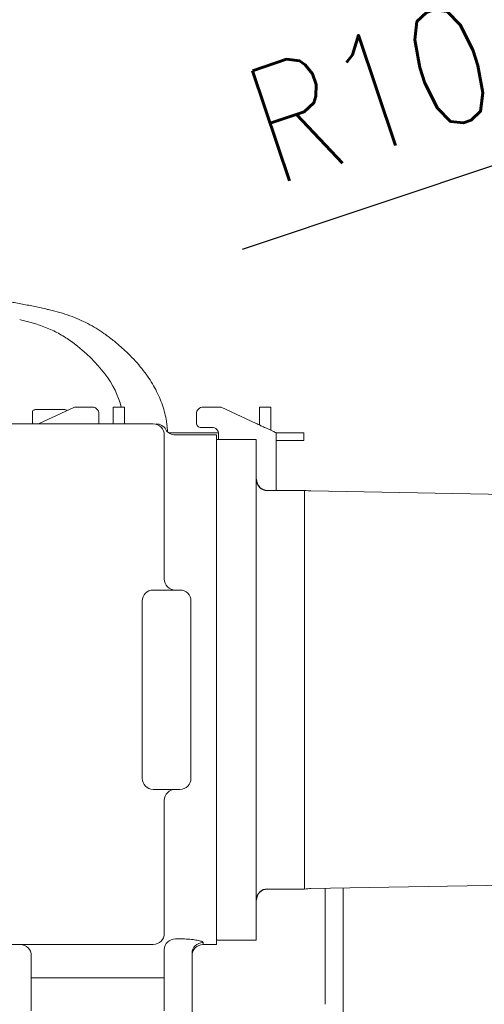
# Model space of a CAD drawing. Header units: millimetres. Extents: x 12388 to 56229, y -202 to 7369.
# Tile 22 of 88: x 15637 to 15846, y 4849 to 5293. Entities that reach past the tile are written whole.
import ezdxf

# ---------------------------------------------------------------- set-up
doc = ezdxf.new("R2010")
doc.units = ezdxf.units.MM
doc.header["$LTSCALE"] = 40
doc.layers.add('AM_5', color=3, linetype='Continuous', lineweight=25)
doc.styles.add('HHI_Dims', font='simplex.shx', dxfattribs={"width": 0.8, "bigfont": 'whgtxt.shx'})
doc.dimstyles.new('HHI_Standard$4', dxfattribs={"dimtxt": 3.5, "dimasz": 3.5, "dimexe": 1, "dimexo": 1, "dimgap": 1.5, "dimtad": 1, "dimdsep": 46, "dimtxsty": 'HHI_Dims', "dimcen": 0, "dimclrd": 1, "dimclre": 1, "dimclrt": 1, "dimadec": 0, "dimazin": 2, "dimtp": 0.1, "dimtm": 0.1, "dimtfac": 0.65, "dimtmove": 2, "dimatfit": 3, "dimfxl": 1, "dimlwd": -1, "dimlwe": -1, "dimarcsym": 1})

# ---------------------------------------------------------------- blocks, each defined once
blk = doc.blocks.new('*D64')
at = {"layer": 'AM_5', "color": 1, "transparency": 16777216}
blk.add_line((15737.18, 5189.85), (16071.33, 5301.58), dxfattribs=at)
blk.add_solid([(16068.55, 5309.88), (16074.1, 5293.28), (16121.12, 5318.23)], dxfattribs=at)
at = {"layer": 'Defpoints', "color": 0, "transparency": 16777216}
for p in [(16121.12, 5318.23), (15142.39, 4990.97)]:
    blk.add_point(p, dxfattribs=at)
at = {"layer": 'AM_5', "color": 1, "transparency": 16777216, "insert": (15829.36, 5272.07), "char_height": 52.5, "attachment_point": 5, "rotation": 18.4884, "style": 'HHI_Dims'}
blk.add_mtext('R1032', dxfattribs=at)
blk = doc.blocks.new('top')
at = {"color": 7, "linetype": 'Continuous', "lineweight": 15}
for p, q in [((15642.392, 5114.553), (15642.392, 5116.421)), ((15645.391, 5111.144), (15661.312, 5118.568)), ((15646.392, 5117.478), (15654.392, 5117.478)), ((15661.312, 5118.568), (15669.391, 5118.568)), ((15683.891, 5118.568), (15678.891, 5118.568)), ((15719.391, 5118.568), (15727.471, 5118.568)), ((15727.471, 5118.568), (15743.391, 5111.144)), ((15744.891, 5118.568), (15749.891, 5118.568)), ((15672.391, 5115.568), (15672.391, 5111.368)), ((15678.891, 5115.568), (15678.891, 5111.368)), ((15683.891, 5115.568), (15683.891, 5111.368)), ((15716.391, 5111.368), (15716.391, 5115.568)), ((15744.891, 5111.368), (15744.891, 5115.568)), ((15749.891, 5111.368), (15749.891, 5115.568)), ((15614.391, 5110.968), (15696.891, 5110.968)), ((15645.233, 5111.07), (15644.97, 5110.947)), ((15645.013, 5110.968), (15645.391, 5111.144)), ((15672.391, 5111.368), (15672.312, 5110.968)), ((15678.891, 5111.368), (15678.891, 5110.968)), ((15683.891, 5111.368), (15683.891, 5110.968)), ((15723.391, 5109.368), (15718.391, 5109.368)), ((15743.813, 5110.947), (15743.55, 5111.07)), ((15744.813, 5110.481), (15744.891, 5110.947)), ((15701.891, 5105.968), (15701.891, 5060.968)), ((15703.919, 5106.947), (15726.276, 5106.947)), ((15725.391, 5105.968), (15706.891, 5105.968)), ((15725.391, 4990.968), (15725.391, 5105.968)), ((15743.391, 5103.968), (15725.391, 5103.968)), ((15726.391, 5103.968), (15726.391, 5106.368)), ((15743.391, 5103.968), (15743.391, 4877.968)), ((15752.391, 5080.968), (15752.391, 5106.947)), ((15752.391, 5106.947), (15763.031, 5106.947)), ((15752.391, 5103.447), (15763.031, 5103.447)), ((15764.891, 5106.947), (15764.891, 5103.447)), ((15765.154, 5080.968), (15748.391, 5080.968)), ((15765.154, 4900.968), (15765.154, 5080.968)), ((16697.955, 5064.475), (15768.042, 5080.707)), ((15701.891, 5060.968), (15701.891, 5040.968)), ((15696.891, 5035.968), (15708.891, 5035.968)), ((15691.891, 4950.968), (15691.891, 5030.968)), ((15713.891, 5030.968), (15713.891, 4950.968)), ((15725.391, 4875.968), (15725.391, 4990.968)), ((15708.891, 4945.968), (15696.891, 4945.968)), ((15701.891, 4940.968), (15701.891, 4925.968)), ((15701.891, 4925.968), (15701.891, 4880.968)), ((15768.042, 4901.228), (16697.955, 4917.46)), ((15748.391, 4900.968), (15765.154, 4900.968)), ((15774.415, 4901.34), (15774.415, 4848.968)), ((15782.591, 4901.482), (15782.591, 4853.968)), ((15696.891, 4875.968), (15619.891, 4875.968)), ((15706.891, 4878.491), (15709.391, 4878.491)), ((15719.391, 4875.968), (15725.391, 4875.968)), ((15725.391, 4877.968), (15743.391, 4877.968)), ((15701.891, 4873.681), (15701.891, 4870.968)), ((15714.391, 4871.909), (15714.391, 4810.968)), ((15641.891, 4870.968), (15641.891, 4860.968)), ((15701.891, 4870.968), (15701.891, 4860.968)), ((15646.891, 4860.968), (15641.891, 4860.968)), ((15641.891, 4860.968), (15641.891, 4845.968)), ((15696.891, 4860.968), (15646.891, 4860.968)), ((15701.891, 4860.968), (15696.891, 4860.968)), ((15701.891, 4845.968), (15701.891, 4860.968)), ((15782.591, 4853.968), (15782.591, 4843.968))]:
    blk.add_line(p, q, dxfattribs=at)
at = {"color": 8, "linetype": 'Continuous', "lineweight": 15}
for p, q in [((15645.391, 5110.968), (15645.391, 5111.144)), ((15719.391, 4876.87), (15719.391, 4875.968))]:
    blk.add_line(p, q, dxfattribs=at)
at = {"color": 7, "linetype": 'Continuous', "lineweight": 15}
for centre, radius, start, end in [((15696.891, 5105.968), 5, 0, 90), ((15698.231, 5105.968), 5, 29.6252, 90.00001), ((15706.891, 5110.968), 5, 210.37314, 270), ((15768.391, 5100.704), 20, 260.68481, 269), ((15706.891, 5040.968), 5, 180, 270), ((15696.891, 5030.968), 5, 90, 180), ((15708.891, 5030.968), 5, 0, 90), ((15696.891, 4950.968), 5, 180, 270), ((15708.891, 4950.968), 5, 270, 0), ((15706.891, 4940.968), 5, 90, 180), ((15768.391, 4881.231), 20, 91, 99.31519), ((15696.891, 4880.968), 5, 270, 0), ((15636.891, 4870.968), 5, 0, 90), ((15706.837, 4873.545), 4.946, 89.37151, 179.35741), ((15719.372, 4871.889), 4.981, 89.77531, 179.77354), ((15719.391, 4870.968), 5, 90, 180)]:
    blk.add_arc(centre, radius, start, end, dxfattribs=at)
for centre, start, end in [((15748.391, 5085.968), 180, 270), ((15748.391, 4895.968), 90, 180)]:
    blk.add_arc(centre, 5, start, end)
blk.add_ellipse((15488.391, 5110.881), major_axis=(195, 0), ratio=0.4029304, start_param=0.0979822, end_param=0.4885234, dxfattribs=at)
for points, knots in [([(15648.416, 5162.887), (15647.483, 5163.091), (15644.754, 5163.69), (15640.054, 5164.648), (15635.586, 5165.495), (15632.983, 5165.959), (15632.369, 5166.069)], [0, 0, 0, 0, 0.1838695, 0.5380217, 0.8909006, 1, 1, 1, 1]), ([(15675.626, 5151.099), (15675.31, 5151.345), (15673.894, 5152.447), (15671.166, 5154.176), (15667.429, 5156.288), (15663.443, 5158.169), (15659.231, 5159.841), (15654.759, 5161.285), (15651.142, 5162.288), (15648.945, 5162.744), (15648.389, 5162.859)], [0, 0, 0, 0, 0.0416888, 0.1869396, 0.3343712, 0.4839097, 0.635268, 0.7881284, 0.9464452, 1, 1, 1, 1]), ([(15660.582, 5147.757), (15658.933, 5148.911), (15655.626, 5151.226), (15649.909, 5154), (15643.659, 5156.335), (15639.006, 5157.472), (15636.673, 5158.042)], [0, 0, 0, 0, 0.24662819, 0.49460956, 0.74664407, 1, 1, 1, 1]), ([(15703.137, 5110.111), (15703.045, 5110.836), (15702.801, 5112.768), (15702.141, 5115.887), (15701.087, 5119.454), (15699.718, 5122.992), (15698.036, 5126.501), (15696.037, 5129.979), (15693.719, 5133.421), (15691.082, 5136.82), (15688.128, 5140.17), (15684.863, 5143.46), (15681.292, 5146.68), (15678.179, 5149.225), (15676.237, 5150.688), (15675.657, 5151.125)], [0, 0, 0, 0, 0.0473278, 0.1260987, 0.205286, 0.2853017, 0.3663669, 0.4486177, 0.5320901, 0.6167172, 0.7023411, 0.7887394, 0.8756595, 0.962853, 1, 1, 1, 1]), ([(15642.392, 5116.421), (15642.44, 5116.654), (15642.513, 5117.004), (15642.998, 5117.256), (15643.492, 5117.379), (15644.106, 5117.443), (15644.815, 5117.469), (15645.587, 5117.477), (15646.123, 5117.477), (15646.392, 5117.478)], [0, 0, 0, 0, 0.2489967, 0.3746668, 0.4994464, 0.6244072, 0.7497509, 0.8748228, 1, 1, 1, 1]), ([(15654.392, 5117.478), (15654.66, 5117.477), (15655.196, 5117.477), (15655.967, 5117.469), (15656.678, 5117.443), (15657.288, 5117.377), (15657.781, 5117.265), (15657.988, 5117.129), (15658.088, 5117.064)], [0, 0, 0, 0, 0.1690429, 0.33796328, 0.50721767, 0.67600146, 0.84449398, 1, 1, 1, 1]), ([(15642.392, 5114.553), (15642.392, 5114.206), (15642.392, 5113.511), (15642.392, 5112.262), (15642.392, 5111.358), (15642.392, 5110.968)], [0, 0, 0, 0, 0.3621684, 0.7243367, 1, 1, 1, 1]), ([(15703.317, 5107.513), (15703.315, 5107.67), (15703.305, 5108.521), (15703.192, 5109.397), (15703.1, 5110.111)], [0, 0, 0, 0, 0.1846194, 1, 1, 1, 1]), ([(15743.391, 5111.144), (15743.955, 5110.881), (15745.079, 5110.357), (15746.747, 5109.579), (15748.28, 5108.865), (15749.67, 5108.216), (15750.815, 5107.682), (15751.703, 5107.268), (15752.281, 5106.999), (15752.355, 5106.964), (15752.391, 5106.947)], [0, 0, 0, 0, 0.1254337, 0.2500886, 0.3825328, 0.5000715, 0.6292629, 0.7501611, 0.8764555, 1, 1, 1, 1]), ([(15744.891, 5110.445), (15744.891, 5110.496), (15744.891, 5110.76), (15744.891, 5111.097), (15744.891, 5111.368)], [0, 0, 0, 0, 0.1956414, 1, 1, 1, 1]), ([(15749.891, 5108.113), (15749.891, 5108.243), (15749.891, 5108.708), (15749.891, 5109.223), (15749.891, 5109.32), (15749.891, 5109.368)], [0, 0, 0, 0, 0.161907, 0.5809535, 1, 1, 1, 1]), ([(15709.391, 4878.491), (15710.498, 4878.469), (15712.7, 4878.425), (15715.657, 4878.097), (15717.932, 4877.655), (15719.201, 4877.212), (15719.336, 4876.969), (15719.391, 4876.87)], [0, 0, 0, 0, 0.2143944, 0.426881, 0.6390161, 0.8522608, 1, 1, 1, 1])]:
    blk.add_open_spline(points, degree=3, knots=knots, dxfattribs=at)
for points in [[(15669.391, 5118.568), (15669.785, 5118.523), (15670.571, 5118.432), (15671.562, 5117.739), (15672.256, 5116.747), (15672.346, 5115.961), (15672.391, 5115.568)], [(15678.891, 5118.568), (15678.891, 5118.523), (15678.891, 5118.432), (15678.891, 5117.739), (15678.891, 5116.747), (15678.891, 5115.961), (15678.891, 5115.568)], [(15683.891, 5118.568), (15683.891, 5118.523), (15683.891, 5118.432), (15683.891, 5117.739), (15683.891, 5116.747), (15683.891, 5115.961), (15683.891, 5115.568)], [(15716.391, 5115.568), (15716.437, 5115.961), (15716.527, 5116.747), (15717.221, 5117.739), (15718.212, 5118.432), (15718.998, 5118.523), (15719.391, 5118.568)], [(15744.891, 5115.568), (15744.891, 5115.961), (15744.891, 5116.747), (15744.891, 5117.739), (15744.891, 5118.432), (15744.891, 5118.523), (15744.891, 5118.568)], [(15749.891, 5115.568), (15749.891, 5115.961), (15749.891, 5116.747), (15749.891, 5117.739), (15749.891, 5118.432), (15749.891, 5118.523), (15749.891, 5118.568)], [(15718.391, 5109.368), (15718.129, 5109.398), (15717.605, 5109.458), (15716.944, 5109.92), (15716.482, 5110.582), (15716.422, 5111.106), (15716.391, 5111.368)], [(15726.391, 5106.368), (15726.346, 5106.761), (15726.256, 5107.547), (15725.562, 5108.539), (15724.571, 5109.232), (15723.785, 5109.323), (15723.391, 5109.368)], [(15749.891, 5109.368), (15749.891, 5109.398), (15749.891, 5109.458), (15749.891, 5109.92), (15749.891, 5110.582), (15749.891, 5111.106), (15749.891, 5111.368)], [(15763.031, 5106.947), (15763.279, 5106.947), (15763.775, 5106.947), (15764.385, 5106.947), (15764.809, 5106.947), (15764.864, 5106.947), (15764.891, 5106.947)], [(15763.031, 5103.447), (15763.279, 5103.447), (15763.775, 5103.447), (15764.385, 5103.447), (15764.809, 5103.447), (15764.864, 5103.447), (15764.891, 5103.447)]]:
    blk.add_open_spline(points, degree=3, dxfattribs=at)
at = {"layer": 'AM_5'}
dim = blk.add_radius_dim(center=(15142.391, 4990.968), mpoint=(16121.119, 5318.225), dimstyle='HHI_Standard$4', override={"dimscale": 15, "dimdec": 1, "dimsd1": 1, "dimtmove": 1}, dxfattribs=at)
dim.commit()
dim.dimension.update_dxf_attribs({"geometry": '*D64', "text_midpoint": (15844.822, 5225.84), "dimtype": 132})

msp = doc.modelspace()

# ---------------------------------------------------------------- block references
msp.add_blockref('top', (0, 0))

doc.saveas('drawing.dxf')
